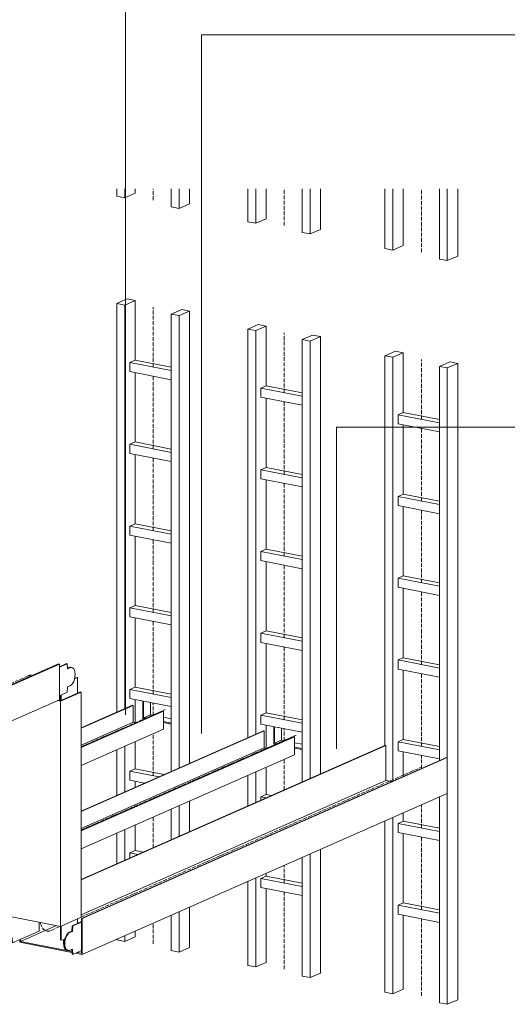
# Model space of a CAD drawing. Header units: millimetres. Extents: x 5617 to 81962, y 7718 to 179991.
# Tile 39 of 40: x 76948 to 78251, y 162844 to 165476. Entities that reach past the tile are written whole.
import ezdxf

# ---------------------------------------------------------------- set-up
doc = ezdxf.new("R2010")
doc.units = ezdxf.units.MM
doc.linetypes.add('Осевая', pattern=[14, 10, -2, 0, -2])
for name, color, linetype, lineweight in [('Кабельные лотки', 7, 'Continuous', 18), ('Марки кабельных лотков', 7, 'Continuous', 20), ('Осевая линия', 7, 'Осевая', 18), ('Соединительные детали кабельных лотков', 7, 'Continuous', 18)]:
    doc.layers.add(name, color=color, linetype=linetype, lineweight=lineweight)

# ---------------------------------------------------------------- blocks, each defined once
blk = doc.blocks.new('OSTEC_CLV - ЛН_ ЛП - ПШСМ - Угол вертикальный - ZS - Цинкование по методу Сендзимира-V163-МКСС_К2_L06')
at = {"layer": 'Осевая линия'}
blk.add_line((92930.9, 163722), (92930.7, 163721.9), dxfattribs=at)
blk.add_ellipse((92930.9, 163670.3), major_axis=(10.3, 53), ratio=0.529243, start_param=0.061827, end_param=0.353051, dxfattribs=at)
blk = doc.blocks.new('OSTEC_U - ЛН_ ЛП - ПШСМ - OSTEC_U - ЛН_ ЛП - ПШСМ-V164-МКСС_К2_L06')
at = {"layer": 'Соединительные детали кабельных лотков', "color": 96, "true_color": 0x008000}
for p, q in [((93013.6, 163746.1), (93032.9, 163754.6)), ((93034.6, 163754.3), (93013.6, 163745.1)), ((93032.9, 163754.6), (93034.6, 163754.3)), ((93035.6, 163740.4), (93034.6, 163754.3)), ((93035.5, 163741.4), (93040.3, 163743.5)), ((93042, 163743.2), (93035.6, 163740.4)), ((93046.8, 163743.9), (93045.1, 163744.2)), ((93034.6, 163677.8), (93035.6, 163692.6)), ((93035.6, 163692.6), (93042, 163695.4)), ((93013.6, 163668.6), (93034.6, 163677.8))]:
    blk.add_line(p, q, dxfattribs=at)
for points in [[(93040.3, 163743.5, 0), (93043.9, 163744.3, 0), (93045.1, 163744.2, 0)], [(93042, 163695.4, 0), (93045.6, 163697.8, 0), (93048.9, 163701.7, 0), (93051.8, 163706.7, 0), (93054, 163712.7, 0), (93055.3, 163719, 0), (93055.8, 163725.4, 0), (93055.3, 163731.4, 0), (93054, 163736.6, 0), (93051.8, 163740.5, 0), (93048.9, 163743.1, 0), (93045.6, 163744, 0), (93042, 163743.2, 0)]]:
    blk.add_polyline3d(points, dxfattribs=at)
blk = doc.blocks.new('OSTEC_U - ЛН_ ЛП - ПШСМ - OSTEC_U - ЛН_ ЛП - ПШСМ-V167-МКСС_К2_L06')
at = {"layer": 'Соединительные детали кабельных лотков', "color": 96, "true_color": 0x008000}
for p, q in [((93045.1, 163744.2), (93043.4, 163744.5)), ((93062.4, 163716.6), (93054.4, 163714.8)), ((93054.6, 163715.6), (93060.8, 163717)), ((93062.4, 163716.6), (93060.8, 163717)), ((93062.4, 163676.8), (93062.4, 163716.6)), ((93016.5, 163655.5), (93016.5, 163669.8)), ((93018.2, 163670.6), (93018.2, 163657.3))]:
    blk.add_line(p, q, dxfattribs=at)
for points in [[(93035.5, 163741.9, 0), (93038.6, 163743.9, 0), (93042.2, 163744.6, 0), (93043.4, 163744.5, 0)], [(93045.1, 163744.2, 0), (93043.9, 163744.3, 0), (93040.3, 163743.5, 0)]]:
    blk.add_polyline3d(points, dxfattribs=at)
blk = doc.blocks.new('OSTEC_CLV - ЛН_ ЛП - ПШСМ - Угол вертикальный - ZS - Цинкование по методу Сендзимира-V169-МКСС_К2_L06')
at = {"layer": 'Осевая линия'}
blk.add_line((92990.7, 163040.9), (92990.9, 163041), dxfattribs=at)
blk.add_ellipse((92990.7, 163092.5), major_axis=(10.3, 53), ratio=0.529243, start_param=2.298772, end_param=3.494644, dxfattribs=at)
blk = doc.blocks.new('OSTEC_U - ЛН_ ЛП - ПШСМ - OSTEC_U - ЛН_ ЛП - ПШСМ-V170-МКСС_К2_L06')
at = {"layer": 'Соединительные детали кабельных лотков', "color": 96, "true_color": 0x008000}
for p, q in [((93046.7, 163038.9), (93047.7, 163053.7)), ((93047.7, 163053.7), (93072.4, 163064.6)), ((93047.7, 163053.7), (93049.4, 163053.4)), ((93049.4, 163053.4), (93048.3, 163038.6)), ((93072.4, 163063.6), (93049.4, 163053.4)), ((93040.3, 163036.1), (93046.7, 163038.9)), ((93048.3, 163038.6), (93042, 163035.8)), ((93046.7, 163038.9), (93048.3, 163038.6)), ((93035.5, 162987.7), (93037.2, 162987.3)), ((93042, 162988), (93048.3, 162990.8)), ((93047.7, 162977.2), (93046.7, 162990.1)), ((93047.7, 162977.2), (93049.4, 162976.9)), ((93048.3, 162990.8), (93049.4, 162976.9)), ((93049.4, 162976.9), (93072.4, 162987.1))]:
    blk.add_line(p, q, dxfattribs=at)
for points in [[(93036.7, 162987.5, 0), (93033.4, 162988.5, 0), (93030.5, 162991, 0), (93028.3, 162995, 0), (93026.9, 163000.1, 0), (93026.5, 163006.1, 0), (93026.9, 163012.5, 0), (93028.3, 163018.9, 0), (93030.5, 163024.8, 0), (93033.4, 163029.9, 0), (93036.7, 163033.7, 0), (93040.3, 163036.1, 0)], [(93042, 163035.8, 0), (93038.4, 163033.4, 0), (93035.1, 163029.5, 0), (93032.2, 163024.5, 0), (93030, 163018.5, 0), (93028.6, 163012.2, 0), (93028.1, 163005.8, 0), (93028.6, 162999.8, 0), (93030, 162994.6, 0), (93032.2, 162990.7, 0), (93035.1, 162988.1, 0), (93038.4, 162987.2, 0), (93042, 162988, 0)]]:
    blk.add_polyline3d(points, dxfattribs=at)
blk = doc.blocks.new('OSTEC_U - ЛН_ ЛП - ПШСМ - OSTEC_U - ЛН_ ЛП - ПШСМ-V171-МКСС_К2_L06')
at = {"layer": 'Соединительные детали кабельных лотков', "color": 96, "true_color": 0x008000}
for p, q in [((92959.4, 163039.4), (92959.4, 163063)), ((92887, 163008.6), (92886.1, 163021.2)), ((92887.7, 163022.1), (92888.7, 163008.2)), ((92888.7, 163008.2), (92959.4, 163039.4)), ((92874.9, 163019), (92876.5, 163018.7)), ((92887, 163008.6), (92888.7, 163008.2))]:
    blk.add_line(p, q, dxfattribs=at)
for points in [[(92876.1, 163018.9, 0), (92872.7, 163019.8, 0), (92869.9, 163022.3, 0), (92867.7, 163026.3, 0), (92866.3, 163031.5, 0), (92865.8, 163037.4, 0), (92866.3, 163043.8, 0), (92866.9, 163047.3, 0)], [(92867.5, 163037.1, 0), (92867.9, 163031.1, 0), (92869.3, 163026, 0), (92871.5, 163022, 0), (92874.4, 163019.5, 0), (92877.7, 163018.6, 0)]]:
    blk.add_polyline3d(points, dxfattribs=at)
blk = doc.blocks.new('OSTEC_U - ЛН_ ЛП - ПШСМ - OSTEC_U - ЛН_ ЛП - ПШСМ-V173-МКСС_К2_L06')
at = {"layer": 'Соединительные детали кабельных лотков', "color": 96, "true_color": 0x008000}
for p, q in [((93016.5, 163015.5), (93016.5, 163051.9)), ((93018.2, 163052.6), (93018.2, 163015.2)), ((93062.4, 163059.2), (93062.4, 163072.2)), ((93018.2, 163015.2), (93016.5, 163015.5)), ((93018.2, 163015.2), (93026.5, 163017.1)), ((93024.8, 163006.4), (93024.8, 163016.7)), ((93026.5, 163017.1), (93026.5, 163006.1)), ((93033.9, 162988), (93035.5, 162987.7))]:
    blk.add_line(p, q, dxfattribs=at)
for points in [[(93035.1, 162987.9, 0), (93031.7, 162988.8, 0), (93028.9, 162991.3, 0), (93026.7, 162995.3, 0), (93025.3, 163000.4, 0), (93024.8, 163006.4, 0)], [(93026.5, 163006.1, 0), (93026.9, 163000.1, 0), (93028.3, 162995, 0), (93030.5, 162991, 0), (93033.4, 162988.5, 0), (93036.7, 162987.5, 0)]]:
    blk.add_polyline3d(points, dxfattribs=at)
blk = doc.blocks.new('_СС_Марка лотка - 02_Размер _ СПЗ _ Отметка низа _полка 22_-1604712-МКСС_К2_L06')
at = {"layer": 'Марки кабельных лотков'}
blk.add_line((94106.5, 165436), (96306.5, 165436), dxfattribs=at)

msp = doc.modelspace()

# ---------------------------------------------------------------- linework, layer by layer
at = {"layer": 'Кабельные лотки', "color": 96, "true_color": 0x008000}
for p, q in [((77208, 165004.2), (77208, 165024)), ((77229.1, 165000), (77229.1, 165024)), ((77256.8, 165012.2), (77256.8, 165024)), ((77353.4, 164975.8), (77353.4, 165024)), ((77374.6, 164971.7), (77374.6, 165024)), ((77402.2, 164983.9), (77402.2, 165024)), ((77557.8, 164935.9), (77557.8, 165024)), ((77578.9, 164931.8), (77578.9, 165024)), ((77606.6, 164944), (77606.6, 165024)), ((77703.2, 164907.6), (77703.2, 165024)), ((77724.3, 164903.5), (77724.3, 165024)), ((77752, 164915.7), (77752, 165024)), ((77924.2, 164864.5), (77924.2, 165024)), ((77945.3, 164860.4), (77945.3, 165024)), ((77973, 164872.6), (77973, 165024)), ((78069.6, 164836.1), (78069.6, 165024)), ((78090.7, 164832), (78090.7, 165024)), ((78118.4, 164844.2), (78118.4, 165024)), ((77229.1, 165000), (77208, 165004.2)), ((77256.8, 165012.2), (77229.1, 165000)), ((77374.6, 164971.7), (77353.4, 164975.8)), ((77402.2, 164983.9), (77374.6, 164971.7)), ((77606.6, 164944), (77578.9, 164931.8)), ((77578.9, 164931.8), (77557.8, 164935.9)), ((77724.3, 164903.5), (77703.2, 164907.6)), ((77752, 164915.7), (77724.3, 164903.5)), ((77945.3, 164860.4), (77924.2, 164864.5)), ((77973, 164872.6), (77945.3, 164860.4)), ((78118.4, 164844.2), (78090.7, 164832)), ((78090.7, 164832), (78069.6, 164836.1)), ((77235.7, 164729.6), (77208, 164717.4)), ((77208, 164717.4), (77229.1, 164713.2)), ((77208, 163624.9), (77208, 164717.4)), ((77229.1, 164713.2), (77256.8, 164725.4)), ((77229.1, 163634.3), (77229.1, 164713.2)), ((77256.8, 164725.4), (77235.7, 164729.6)), ((77256.8, 164565.7), (77256.8, 164725.4)), ((77381.1, 164701.2), (77353.4, 164689)), ((77353.4, 164689), (77374.6, 164684.9)), ((77353.4, 163466.5), (77353.4, 164689)), ((77374.6, 164684.9), (77402.2, 164697.1)), ((77374.6, 163475.9), (77374.6, 164684.9)), ((77402.2, 164697.1), (77381.1, 164701.2)), ((77402.2, 163488.1), (77402.2, 164697.1)), ((77585.4, 164661.4), (77557.8, 164649.1)), ((77578.9, 164645), (77606.6, 164657.2)), ((77606.6, 164657.2), (77585.4, 164661.4)), ((77606.6, 164497.5), (77606.6, 164657.2)), ((77557.8, 164649.1), (77578.9, 164645)), ((77557.8, 163556.7), (77557.8, 164649.1)), ((77578.9, 163566), (77578.9, 164645)), ((77730.8, 164633), (77703.2, 164620.8)), ((77724.3, 164616.7), (77752, 164628.9)), ((77752, 164628.9), (77730.8, 164633)), ((77752, 163459.7), (77752, 164628.9)), ((77703.2, 164620.8), (77724.3, 164616.7)), ((77703.2, 163438.1), (77703.2, 164620.8)), ((77724.3, 163447.4), (77724.3, 164616.7)), ((77951.9, 164589.9), (77924.2, 164577.7)), ((77924.2, 164577.7), (77945.3, 164573.6)), ((77924.2, 163535.6), (77924.2, 164577.7)), ((77945.3, 164573.6), (77973, 164585.8)), ((77973, 164585.8), (77951.9, 164589.9)), ((77973, 164426), (77973, 164585.8)), ((77242.8, 164559.5), (77256.8, 164565.7)), ((77242.8, 164535.2), (77242.8, 164559.5)), ((77353.4, 164537.9), (77242.8, 164559.5)), ((77353.4, 164546.9), (77256.8, 164565.7)), ((77945.3, 163440.3), (77945.3, 164573.6)), ((78097.3, 164561.5), (78069.6, 164549.3)), ((78069.6, 164549.3), (78090.7, 164545.2)), ((78069.6, 163495.2), (78069.6, 164549.3)), ((78090.7, 164545.2), (78118.4, 164557.4)), ((78118.4, 164557.4), (78097.3, 164561.5)), ((78118.4, 162855.7), (78118.4, 164557.4)), ((77353.4, 164513.6), (77242.8, 164535.2)), ((77256.8, 164347.2), (77256.8, 164532.5)), ((78090.7, 162843.5), (78090.7, 164545.2)), ((77592.5, 164491.3), (77606.6, 164497.5)), ((77703.2, 164478.7), (77606.6, 164497.5)), ((77592.5, 164467), (77592.5, 164491.3)), ((77703.2, 164469.7), (77592.5, 164491.3)), ((77703.2, 164445.4), (77592.5, 164467)), ((77606.6, 164278.9), (77606.6, 164464.3)), ((77959, 164419.8), (77973, 164426)), ((77959, 164395.5), (77959, 164419.8)), ((78069.6, 164398.2), (77959, 164419.8)), ((78069.6, 164407.2), (77973, 164426)), ((78069.6, 164374), (77959, 164395.5)), ((77973, 164207.5), (77973, 164392.8)), ((77242.8, 164341), (77256.8, 164347.2)), ((77242.8, 164316.7), (77242.8, 164341)), ((77353.4, 164319.4), (77242.8, 164341)), ((77353.4, 164328.3), (77256.8, 164347.2)), ((77353.4, 164295.1), (77242.8, 164316.7)), ((77256.8, 164128.6), (77256.8, 164313.9)), ((77592.5, 164272.7), (77606.6, 164278.9)), ((77592.5, 164248.5), (77592.5, 164272.7)), ((77703.2, 164251.2), (77592.5, 164272.7)), ((77703.2, 164260.1), (77606.6, 164278.9)), ((77703.2, 164226.9), (77592.5, 164248.5)), ((77606.6, 164060.4), (77606.6, 164245.7)), ((77959, 164201.3), (77973, 164207.5)), ((78069.6, 164188.7), (77973, 164207.5)), ((77959, 164177), (77959, 164201.3)), ((78069.6, 164179.7), (77959, 164201.3)), ((78069.6, 164155.4), (77959, 164177)), ((77973, 163988.9), (77973, 164174.3)), ((77242.8, 164122.4), (77256.8, 164128.6)), ((77353.4, 164109.8), (77256.8, 164128.6)), ((77242.8, 164098.1), (77242.8, 164122.4)), ((77353.4, 164100.8), (77242.8, 164122.4)), ((77353.4, 164076.6), (77242.8, 164098.1)), ((77256.8, 163910.1), (77256.8, 164095.4)), ((77592.5, 164054.2), (77606.6, 164060.4)), ((77592.5, 164029.9), (77592.5, 164054.2)), ((77703.2, 164032.6), (77592.5, 164054.2)), ((77703.2, 164041.6), (77606.6, 164060.4)), ((77703.2, 164008.3), (77592.5, 164029.9)), ((77606.6, 163841.9), (77606.6, 164027.2)), ((77959, 163982.7), (77973, 163988.9)), ((77959, 163958.5), (77959, 163982.7)), ((78069.6, 163961.2), (77959, 163982.7)), ((78069.6, 163970.1), (77973, 163988.9)), ((78069.6, 163936.9), (77959, 163958.5)), ((77973, 163770.4), (77973, 163955.7)), ((77242.8, 163903.9), (77256.8, 163910.1)), ((77242.8, 163879.6), (77242.8, 163903.9)), ((77353.4, 163882.3), (77242.8, 163903.9)), ((77353.4, 163891.2), (77256.8, 163910.1)), ((77353.4, 163858), (77242.8, 163879.6)), ((77256.8, 163691.5), (77256.8, 163876.8)), ((77592.5, 163835.7), (77606.6, 163841.9)), ((77703.2, 163823), (77606.6, 163841.9)), ((77592.5, 163811.4), (77592.5, 163835.7)), ((77703.2, 163814.1), (77592.5, 163835.7)), ((77703.2, 163789.8), (77592.5, 163811.4)), ((77606.6, 163623.3), (77606.6, 163808.6)), ((77959, 163764.2), (77973, 163770.4)), ((77959, 163739.9), (77959, 163764.2)), ((78069.6, 163742.6), (77959, 163764.2)), ((78069.6, 163751.6), (77973, 163770.4)), ((77052.3, 163753.7), (76432.8, 163480.3)), ((77054.5, 163753.3), (76434.9, 163479.9)), ((77052.3, 163753.7), (77054.5, 163753.3)), ((77054.5, 163753.3), (77054.5, 163657.7)), ((78069.6, 163718.3), (77959, 163739.9)), ((77973, 163551.9), (77973, 163737.2)), ((77242.8, 163685.3), (77256.8, 163691.5)), ((77242.8, 163661), (77242.8, 163685.3)), ((77353.4, 163663.8), (77242.8, 163685.3)), ((77353.4, 163672.7), (77256.8, 163691.5)), ((77054.5, 163657.7), (76434.9, 163384.3)), ((77049.7, 163655.6), (77057.2, 163654.1)), ((77056.5, 163655.1), (77051.1, 163656.2)), ((77110.5, 163679), (77056.5, 163655.1)), ((77057.2, 163654.1), (77112.6, 163678.5)), ((77057.2, 163051.8), (77057.2, 163654.1)), ((77112.6, 163678.5), (77110.5, 163679)), ((77112.6, 163076.3), (77112.6, 163678.5)), ((77353.4, 163639.5), (77242.8, 163661)), ((77256.8, 163596.5), (77256.8, 163658.3)), ((77277.3, 163654.3), (77277.3, 163607.7)), ((77279.4, 163609.7), (77279.4, 163653.9)), ((77112.6, 163582.8), (77249.6, 163643.3)), ((77112.6, 163581.5), (77251.8, 163642.9)), ((77112.6, 163531.2), (77330.8, 163627.5)), ((77112.6, 163529.8), (77332.9, 163627.1)), ((77249.6, 163643.3), (77251.8, 163642.9)), ((77251.8, 163642.9), (77251.8, 163597.5)), ((77297.8, 163650.3), (77297.8, 163617.8)), ((77330.8, 163627.5), (77332.9, 163627.1)), ((77332.9, 163627.1), (77332.9, 163579.3)), ((77277.3, 163607.7), (77283.4, 163606.5)), ((77279.4, 163609.7), (77297.8, 163617.8)), ((77287.2, 163608.2), (77279.4, 163609.7)), ((77297.8, 163617.8), (77305.5, 163616.3)), ((77332.9, 163611), (77353.4, 163607)), ((77592.5, 163617.1), (77606.6, 163623.3)), ((77592.5, 163592.8), (77592.5, 163617.1)), ((77703.2, 163595.5), (77592.5, 163617.1)), ((77703.2, 163604.5), (77606.6, 163623.3)), ((77112.6, 163536.1), (77251.8, 163597.5)), ((77112.6, 163482), (77332.9, 163579.3)), ((77112.6, 163360.2), (77599.4, 163575.1)), ((77112.6, 163358.9), (77601.5, 163574.7)), ((77251.8, 163597.5), (77259.5, 163596)), ((77353.4, 163595.3), (77332.9, 163599.3)), ((77332.9, 163596.9), (77353.4, 163592.9)), ((77703.2, 163571.3), (77592.5, 163592.8)), ((77599.4, 163575.1), (77601.5, 163574.7)), ((77601.5, 163574.7), (77601.5, 163529.3)), ((77606.6, 163528.3), (77606.6, 163590.1)), ((77627.1, 163586.1), (77627.1, 163539.5)), ((77629.2, 163541.5), (77629.2, 163585.7)), ((77647.5, 163582.1), (77647.5, 163549.6)), ((77112.6, 163308.6), (77680.6, 163559.3)), ((77112.6, 163307.3), (77682.7, 163558.8)), ((77629.2, 163541.5), (77647.5, 163549.6)), ((77647.5, 163549.6), (77655.3, 163548.1)), ((77680.6, 163559.3), (77682.7, 163558.8)), ((77682.7, 163558.8), (77682.7, 163511)), ((77959, 163545.7), (77973, 163551.9)), ((78069.6, 163533), (77973, 163551.9)), ((77112.6, 163177.5), (77924.2, 163535.6)), ((77112.6, 163176.1), (77926.3, 163535.2)), ((77112.6, 163313.5), (77601.5, 163529.3)), ((77208, 163402.4), (77208, 163524.1)), ((77229.1, 163411.7), (77229.1, 163533.5)), ((77256.8, 163473), (77256.8, 163545.7)), ((77601.5, 163529.3), (77609.3, 163527.8)), ((77627.1, 163539.5), (77633.1, 163538.3)), ((77636.9, 163540), (77629.2, 163541.5)), ((77682.7, 163542.7), (77703.2, 163538.8)), ((77703.2, 163527.1), (77682.7, 163531.1)), ((77682.7, 163528.7), (77703.2, 163524.7)), ((77924.2, 163535.6), (77926.3, 163535.2)), ((77926.3, 163535.2), (77926.3, 163442.1)), ((77959, 163521.4), (77959, 163545.7)), ((78069.6, 163524.1), (77959, 163545.7)), ((78069.6, 163499.8), (77959, 163521.4)), ((77112.6, 163259.5), (77682.7, 163511)), ((77113.2, 163073.1), (78088.6, 163503.6)), ((77115.4, 163072.7), (78090.7, 163503.2)), ((77973, 163452.6), (77973, 163518.6)), ((78088.6, 163503.6), (78090.7, 163503.2)), ((77242.8, 163466.8), (77256.8, 163473)), ((77334, 163457.9), (77256.8, 163473)), ((77606.6, 163404.8), (77606.6, 163477.5)), ((77242.8, 163442.5), (77242.8, 163466.8)), ((77319.9, 163451.7), (77242.8, 163466.8)), ((77281.8, 163434.9), (77242.8, 163442.5)), ((77557.8, 163373.9), (77557.8, 163455.9)), ((77578.9, 163383.3), (77578.9, 163465.3)), ((77112.6, 163083), (77926.3, 163442.1)), ((77256.8, 163423.9), (77256.8, 163439.8)), ((77926.3, 163442.1), (77942.2, 163439)), ((77115.4, 162977.1), (78090.7, 163407.6)), ((77592.5, 163398.6), (77606.6, 163404.8)), ((77592.5, 163389.3), (77592.5, 163398.6)), ((77607.1, 163395.7), (77592.5, 163398.6)), ((77621.2, 163401.9), (77606.6, 163404.8)), ((78069.6, 162847.6), (78069.6, 163398.2)), ((77353.4, 163283.7), (77353.4, 163365.7)), ((77374.6, 163293.1), (77374.6, 163375.1)), ((77402.2, 163305.3), (77402.2, 163387.3)), ((77945.3, 162871.9), (77945.3, 163343.4)), ((77973, 163333.3), (77973, 163355.6)), ((77229.1, 163228.9), (77229.1, 163310.9)), ((77256.8, 163254.5), (77256.8, 163323.1)), ((77924.2, 162876), (77924.2, 163334.1)), ((77959, 163327.1), (77973, 163333.3)), ((77959, 163302.8), (77959, 163327.1)), ((78069.6, 163305.5), (77959, 163327.1)), ((78069.6, 163314.5), (77973, 163333.3)), ((77208, 163219.6), (77208, 163301.6)), ((78069.6, 163281.3), (77959, 163302.8)), ((77973, 163114.8), (77973, 163300.1)), ((77752, 162927.2), (77752, 163258.1)), ((77242.8, 163248.2), (77256.8, 163254.5)), ((77242.8, 163234.9), (77242.8, 163248.2)), ((77263.7, 163244.2), (77242.8, 163248.2)), ((77277.8, 163250.4), (77256.8, 163254.5)), ((77703.2, 162919.1), (77703.2, 163236.5)), ((77724.3, 162915), (77724.3, 163245.9)), ((77578.9, 162943.3), (77578.9, 163181.7)), ((77592.5, 163180), (77606.6, 163186.2)), ((77592.5, 163155.8), (77592.5, 163180)), ((77703.2, 163158.5), (77592.5, 163180)), ((77606.6, 163186.2), (77606.6, 163193.9)), ((77703.2, 163167.4), (77606.6, 163186.2)), ((77557.8, 162947.5), (77557.8, 163172.4)), ((77703.2, 163134.2), (77592.5, 163155.8)), ((77606.6, 162955.6), (77606.6, 163153)), ((77402.2, 162995.4), (77402.2, 163103.7)), ((77959, 163108.6), (77973, 163114.8)), ((77959, 163084.3), (77959, 163108.6)), ((78069.6, 163087), (77959, 163108.6)), ((78069.6, 163095.9), (77973, 163114.8)), ((77057.2, 163051.8), (76890.7, 163084.3)), ((77112.6, 163076.3), (77057.2, 163051.8)), ((77353.4, 162987.3), (77353.4, 163082.2)), ((77374.6, 162983.2), (77374.6, 163091.5)), ((78069.6, 163062.7), (77959, 163084.3)), ((77973, 162884.1), (77973, 163081.5)), ((76950.9, 163011.6), (77046.7, 163053.9)), ((77115.4, 163072.7), (77113.2, 163073.1)), ((77113.2, 163073.1), (77113.2, 162980)), ((77115.4, 162977.1), (77115.4, 163072.7)), ((77229.1, 163011.6), (77229.1, 163027.3)), ((77256.8, 163023.8), (77229.1, 163011.6)), ((77256.8, 163023.8), (77256.8, 163039.5)), ((76948.8, 163016.7), (76948.8, 163009.6)), ((76948.8, 163009.6), (77088.1, 162982.4)), ((76950.9, 163011.6), (76950.9, 163017.7)), ((77088, 162984.9), (76950.9, 163011.6)), ((77208, 163015.7), (77208, 163018)), ((77229.1, 163011.6), (77208, 163015.7)), ((77402.2, 162995.4), (77374.6, 162983.2)), ((77098.2, 162980.5), (77115.4, 162977.1)), ((77113.2, 162980), (77102, 162982.1)), ((77374.6, 162983.2), (77353.4, 162987.3)), ((77578.9, 162943.3), (77557.8, 162947.5)), ((77606.6, 162955.6), (77578.9, 162943.3)), ((77724.3, 162915), (77703.2, 162919.1)), ((77752, 162927.2), (77724.3, 162915)), ((77945.3, 162871.9), (77924.2, 162876)), ((77973, 162884.1), (77945.3, 162871.9)), ((78090.7, 162843.5), (78069.6, 162847.6)), ((78118.4, 162855.7), (78090.7, 162843.5))]:
    msp.add_line(p, q, dxfattribs=at)
at = {"layer": 'Марки кабельных лотков'}
for p, q in [((77231.4, 163617.6), (77231.4, 166810.1)), ((77434.2, 165436), (78147.3, 165436)), ((77434.2, 163567.8), (77434.2, 165436)), ((77794.4, 164386.8), (79383.9, 164386.8)), ((77794.4, 163526.6), (77794.4, 164386.8))]:
    msp.add_line(p, q, dxfattribs=at)
at = {"layer": 'Осевая линия'}
for p, q in [((77305.1, 164994), (77305.1, 165024)), ((77654.9, 164925.8), (77654.9, 165024)), ((78021.3, 164854.4), (78021.3, 165024)), ((77305.1, 164547.3), (77305.1, 164707.2)), ((77654.9, 164479.1), (77654.9, 164639)), ((78021.3, 164407.7), (78021.3, 164567.6)), ((77305.1, 164328.8), (77305.1, 164523.1)), ((77654.9, 164260.6), (77654.9, 164454.8)), ((78021.3, 164189.1), (78021.3, 164383.4)), ((77305.1, 164110.3), (77305.1, 164304.5)), ((77654.9, 164042), (77654.9, 164236.3)), ((78021.3, 163970.6), (78021.3, 164164.8)), ((77305.1, 163891.7), (77305.1, 164086)), ((77654.9, 163823.5), (77654.9, 164017.8)), ((78021.3, 163752), (78021.3, 163946.3)), ((77305.1, 163673.2), (77305.1, 163867.4)), ((77654.9, 163605), (77654.9, 163799.2)), ((76971.2, 163721.7), (76351.7, 163448.3)), ((78021.3, 163533.5), (78021.3, 163727.8)), ((77112.6, 163532.4), (77337.3, 163631.6)), ((77305.1, 163616.1), (77305.1, 163648.9)), ((77654.9, 163547.9), (77654.9, 163580.7)), ((77112.6, 163309.8), (77687, 163563.4)), ((77305.1, 163454.6), (77305.1, 163567)), ((77654.9, 163416.8), (77654.9, 163498.8)), ((78021.3, 163473.9), (78021.3, 163509.2)), ((77112.6, 163076.7), (78021.3, 163477.7)), ((78021.3, 163315), (78021.3, 163376.9)), ((77305.1, 163262.4), (77305.1, 163344.4)), ((78021.3, 163096.4), (78021.3, 163290.7)), ((77654.9, 163167.9), (77654.9, 163215.2)), ((77654.9, 162937.3), (77654.9, 163143.6)), ((77032.1, 163041.2), (77056.6, 163052)), ((77305.1, 163005.5), (77305.1, 163060.9)), ((78021.3, 162865.9), (78021.3, 163072.1))]:
    msp.add_line(p, q, dxfattribs=at)

# ---------------------------------------------------------------- block references
at = {"layer": 'Марки кабельных лотков'}
msp.add_blockref('_СС_Марка лотка - 02_Размер _ СПЗ _ Отметка низа _полка 22_-1604712-МКСС_К2_L06', (-15959.2, 0), dxfattribs=at)
at = {"layer": 'Соединительные детали кабельных лотков', "color": 96, "true_color": 0x008000}
for name in ['OSTEC_U - ЛН_ ЛП - ПШСМ - OSTEC_U - ЛН_ ЛП - ПШСМ-V164-МКСС_К2_L06', 'OSTEC_U - ЛН_ ЛП - ПШСМ - OSTEC_U - ЛН_ ЛП - ПШСМ-V167-МКСС_К2_L06', 'OSTEC_U - ЛН_ ЛП - ПШСМ - OSTEC_U - ЛН_ ЛП - ПШСМ-V171-МКСС_К2_L06', 'OSTEC_U - ЛН_ ЛП - ПШСМ - OSTEC_U - ЛН_ ЛП - ПШСМ-V173-МКСС_К2_L06', 'OSTEC_U - ЛН_ ЛП - ПШСМ - OSTEC_U - ЛН_ ЛП - ПШСМ-V170-МКСС_К2_L06']:
    msp.add_blockref(name, (-15959.2, 0), dxfattribs=at)
at = {"layer": 'Соединительные детали кабельных лотков'}
for name in ['OSTEC_CLV - ЛН_ ЛП - ПШСМ - Угол вертикальный - ZS - Цинкование по методу Сендзимира-V163-МКСС_К2_L06', 'OSTEC_CLV - ЛН_ ЛП - ПШСМ - Угол вертикальный - ZS - Цинкование по методу Сендзимира-V169-МКСС_К2_L06']:
    msp.add_blockref(name, (-15959.2, 0), dxfattribs=at)

doc.saveas('drawing.dxf')
